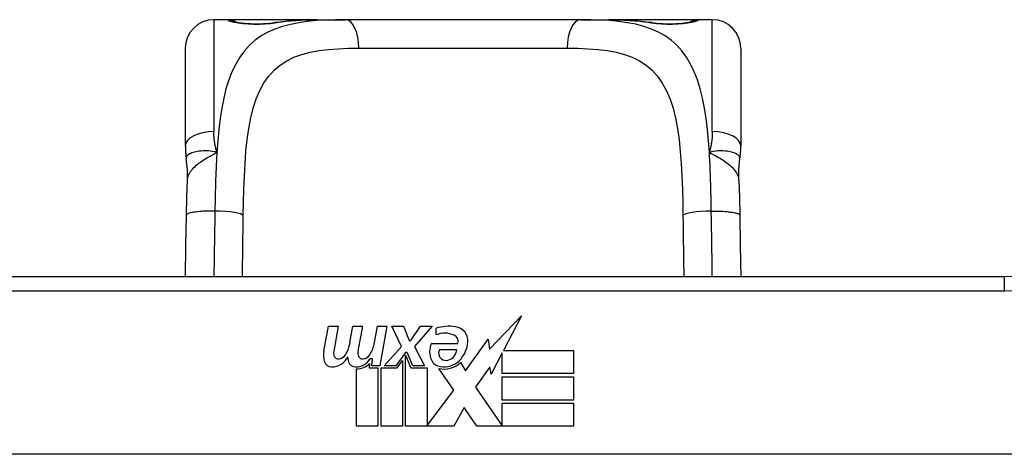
# Model space of a CAD drawing. Header units: inches. Extents: x 17 to 570, y 51 to 268.
# Tile 32 of 256: x 80.709 to 82.07, y 51.79 to 52.391. Entities that reach past the tile are written whole.
import ezdxf

# ---------------------------------------------------------------- set-up
doc = ezdxf.new("R2010")
doc.units = ezdxf.units.IN
doc.header["$MEASUREMENT"] = 0
doc.layers.add('Visible Edges(ANSI)', color=7, linetype='Continuous', lineweight=25)
doc.layers.add('Visible Tangent Edges(ANSI)', color=7, linetype='Continuous', lineweight=25)

msp = doc.modelspace()

# ---------------------------------------------------------------- linework, layer by layer
at = {"layer": 'Visible Edges(ANSI)'}
for p, q in [((80.9972, 52.3913), (80.9775, 52.3913)), ((81.1211, 52.3913), (80.9972, 52.3913)), ((81.1211, 52.3913), (81.1594, 52.3913)), ((81.4846, 52.3913), (81.1594, 52.3913)), ((81.4846, 52.3913), (81.523, 52.3913)), ((81.6468, 52.3913), (81.523, 52.3913)), ((81.6665, 52.3913), (81.6468, 52.3913)), ((80.9382, 52.2165), (80.9382, 52.3519)), ((81.7059, 52.3519), (81.7059, 52.2165)), ((82.0701, 52.0359), (80.574, 52.0359)), ((81.3587, 51.9355), (81.4026, 51.9817)), ((81.4026, 51.9817), (81.3778, 51.934)), ((81.1294, 51.933), (81.136, 51.9673)), ((81.136, 51.9673), (81.1492, 51.9673)), ((81.1492, 51.9673), (81.1432, 51.9328)), ((81.1657, 51.9448), (81.1696, 51.9673)), ((81.1696, 51.9673), (81.1828, 51.9673)), ((81.1828, 51.9673), (81.1767, 51.9328)), ((81.1996, 51.9448), (81.2035, 51.9673)), ((81.2035, 51.9673), (81.2167, 51.9673)), ((81.2167, 51.9673), (81.2071, 51.9127)), ((81.2236, 51.9673), (81.2398, 51.9673)), ((81.2371, 51.9392), (81.2236, 51.9673)), ((81.2398, 51.9673), (81.2473, 51.9478)), ((81.2497, 51.9478), (81.2632, 51.9673)), ((81.2794, 51.9673), (81.2548, 51.9394)), ((81.2632, 51.9673), (81.2794, 51.9673)), ((81.2848, 51.9556), (81.2848, 51.9646)), ((81.2473, 51.9478), (81.2497, 51.9478)), ((81.3253, 51.9056), (81.3567, 51.9496)), ((81.3567, 51.9496), (81.3587, 51.9355)), ((81.2128, 51.9127), (81.2371, 51.9392)), ((81.2548, 51.9394), (81.2686, 51.9127)), ((81.2782, 51.9436), (81.3148, 51.9436)), ((81.3133, 51.9346), (81.2893, 51.9346)), ((81.3778, 51.934), (81.4747, 51.934)), ((81.4747, 51.934), (81.4747, 51.9019)), ((81.1966, 51.9223), (81.1937, 51.9223)), ((81.1957, 51.9127), (81.1966, 51.9223)), ((81.2425, 51.931), (81.2292, 51.9127)), ((81.2308, 51.9098), (81.2383, 51.9202)), ((81.2383, 51.9202), (81.2383, 51.829)), ((81.2446, 51.931), (81.2425, 51.931)), ((81.2425, 51.9275), (81.25, 51.9098)), ((81.2425, 51.829), (81.2425, 51.9275)), ((81.2524, 51.9127), (81.2446, 51.931)), ((81.376, 51.9306), (81.3607, 51.9013)), ((81.376, 51.9019), (81.376, 51.9306)), ((81.1747, 51.829), (81.1747, 51.9085)), ((81.1927, 51.916), (81.1921, 51.9098)), ((81.1921, 51.9098), (81.2044, 51.9098)), ((81.2071, 51.9127), (81.1957, 51.9127)), ((81.2044, 51.9098), (81.2044, 51.829)), ((81.2086, 51.9098), (81.2308, 51.9098)), ((81.2086, 51.829), (81.2086, 51.9098)), ((81.2292, 51.9127), (81.2128, 51.9127)), ((81.25, 51.9098), (81.2725, 51.9098)), ((81.2686, 51.9127), (81.2524, 51.9127)), ((81.2725, 51.9098), (81.2725, 51.8302)), ((81.3091, 51.8792), (81.2884, 51.9091)), ((81.3184, 51.9172), (81.3253, 51.9056)), ((81.3588, 51.9113), (81.3391, 51.8833)), ((81.3607, 51.9013), (81.3588, 51.9113)), ((81.4747, 51.9019), (81.376, 51.9019)), ((81.376, 51.8974), (81.4747, 51.8974)), ((81.376, 51.8653), (81.376, 51.8974)), ((81.4747, 51.8974), (81.4747, 51.8653)), ((81.2725, 51.8302), (81.3091, 51.8792)), ((81.3391, 51.8833), (81.376, 51.8296)), ((81.4747, 51.8653), (81.376, 51.8653)), ((81.3233, 51.8551), (81.3094, 51.829)), ((81.3409, 51.829), (81.3233, 51.8551)), ((81.376, 51.8611), (81.4747, 51.8611)), ((81.376, 51.8296), (81.376, 51.8611)), ((81.4747, 51.8611), (81.4747, 51.829)), ((81.2044, 51.829), (81.1747, 51.829)), ((81.2383, 51.829), (81.2086, 51.829)), ((81.3094, 51.829), (81.2425, 51.829)), ((81.4747, 51.829), (81.3409, 51.829)), ((82.4789, 51.7903), (80.1651, 51.7903))]:
    msp.add_line(p, q, dxfattribs=at)
at = {"layer": 'Visible Edges(ANSI)', "flags": 128}
for points in [[(81.0052, 52.3888), (81.0058, 52.3886), (81.0075, 52.3882), (81.0127, 52.3873), (81.0199, 52.3864), (81.0283, 52.3858), (81.0373, 52.3856), (81.0462, 52.3859), (81.0545, 52.3865), (81.0614, 52.3874)], [(81.0614, 52.3874), (81.0756, 52.3893), (81.0904, 52.3905), (81.1055, 52.3911), (81.1211, 52.3913)], [(81.523, 52.3913), (81.5385, 52.3911), (81.5537, 52.3905), (81.5684, 52.3893), (81.5827, 52.3874)], [(81.5827, 52.3874), (81.5896, 52.3865), (81.5979, 52.3859), (81.6068, 52.3856), (81.6159, 52.3858), (81.6242, 52.3864), (81.6314, 52.3873), (81.6366, 52.3882), (81.6383, 52.3886), (81.6389, 52.3888)], [(80.9382, 52.2165), (80.9382, 52.2158), (80.9382, 52.2151), (80.9382, 52.2144), (80.9382, 52.2137), (80.9382, 52.213), (80.9383, 52.2123), (80.9383, 52.2116), (80.9383, 52.2109), (80.9383, 52.2102), (80.9384, 52.2094), (80.9384, 52.2087), (80.9385, 52.208), (80.9385, 52.2073), (80.9386, 52.2066), (80.9387, 52.2058), (80.9387, 52.2051), (80.9388, 52.2044), (80.9389, 52.2037), (80.939, 52.203), (80.939, 52.2022), (80.9391, 52.2015), (80.9392, 52.2008), (80.9393, 52.2001), (80.9394, 52.1993)], [(81.7046, 52.1993), (81.7047, 52.2001), (81.7048, 52.2008), (81.7049, 52.2015), (81.705, 52.2022), (81.7051, 52.203), (81.7052, 52.2037), (81.7053, 52.2044), (81.7053, 52.2051), (81.7054, 52.2058), (81.7055, 52.2066), (81.7055, 52.2073), (81.7056, 52.208), (81.7056, 52.2087), (81.7057, 52.2094), (81.7057, 52.2102), (81.7058, 52.2109), (81.7058, 52.2116), (81.7058, 52.2123), (81.7058, 52.213), (81.7059, 52.2137), (81.7059, 52.2144), (81.7059, 52.2151), (81.7059, 52.2158), (81.7059, 52.2165)], [(80.941, 52.169), (80.9409, 52.1842), (80.9394, 52.1993)], [(81.7031, 52.169), (81.7031, 52.1842), (81.7046, 52.1993)], [(80.9396, 52.1209), (80.9401, 52.1453), (80.941, 52.169)], [(81.7031, 52.169), (81.7039, 52.1453), (81.7044, 52.1209)], [(80.9384, 52.0359), (80.9389, 52.0781), (80.9396, 52.1209)], [(81.7044, 52.1209), (81.7051, 52.0781), (81.7057, 52.0359)]]:
    msp.add_lwpolyline(points, dxfattribs=at)
at = {"layer": 'Visible Edges(ANSI)'}
for centre, radius, start, end in [((80.9775, 52.3519), 0.0394, 90, 180), ((80.9972, 52.3716), 0.0197, 56.88, 90), ((81.6468, 52.3716), 0.0197, 90, 123.12), ((81.6665, 52.3519), 0.0394, 0, 90), ((82.0701, 51.5291), 0.5069, 32.6858, 90), ((81.3029, 51.9066), 0.0607, 81.5605, 107.3343), ((81.3089, 51.9471), 0.0197, 356.5646, 81.5605), ((81.2966, 51.9272), 0.0307, 64.6784, 112.5609), ((81.3056, 51.9463), 0.0096, 343.5261, 64.6784), ((81.2889, 51.9483), 0.0398, 314.1684, 356.5646), ((81.1576, 51.9275), 0.0288, 169, 198.4748), ((81.1553, 51.9306), 0.0123, 169.9922, 203.5487), ((81.1198, 51.9522), 0.0465, 328.5584, 350.8257), ((81.1889, 51.9306), 0.0123, 170, 203.5571), ((81.1538, 51.9528), 0.0465, 327.5992, 350), ((81.304, 51.9322), 0.0282, 156.1555, 203.8445), ((81.2977, 51.93), 0.00955, 151.4547, 231.1652), ((81.2967, 51.9366), 0.0168, 289.3797, 352.9975), ((81.1403, 51.9217), 0.0105, 198.4748, 269.6788), ((81.1404, 51.9357), 0.0246, 269.6788, 333.9508), ((81.1495, 51.9281), 0.006, 203.5487, 276.1027), ((81.1488, 51.9347), 0.0126, 276.1027, 327.6083), ((81.1912, 51.9268), 0.0288, 183.6169, 196.9928), ((81.1733, 51.9213), 0.0101, 196.9928, 269.4776), ((81.1735, 51.9352), 0.024, 269.4776, 327.4114), ((81.1831, 51.9281), 0.006, 203.5571, 276.03), ((81.1824, 51.9347), 0.0126, 276.03, 327.5992), ((81.2921, 51.9269), 0.0152, 203.8445, 265.0802), ((81.2958, 51.9412), 0.0299, 260.4085, 314.1684), ((81.2986, 51.9311), 0.0109, 231.1652, 289.3797), ((81.1752, 51.9324), 0.024, 268.7952, 316.5849), ((81.2958, 51.9412), 0.033, 257.079, 313.1785)]:
    msp.add_arc(centre, radius, start, end, dxfattribs=at)
at = {"layer": 'Visible Tangent Edges(ANSI)'}
for p, q in [((80.9775, 52.3913), (80.9775, 52.2366)), ((80.9972, 52.3907), (80.9972, 52.3913)), ((81.6468, 52.3913), (81.6468, 52.3907)), ((81.6665, 52.2366), (81.6665, 52.3913)), ((81.178, 52.3519), (81.4661, 52.3519)), ((82.0701, 52.0163), (82.0701, 52.0359)), ((80.574, 52.0163), (82.0701, 52.0163))]:
    msp.add_line(p, q, dxfattribs=at)
at = {"layer": 'Visible Tangent Edges(ANSI)', "flags": 128}
for points in [[(81.1594, 52.3913), (81.1457, 52.3912), (81.1324, 52.3908), (81.1194, 52.39), (81.1069, 52.3888), (81.0948, 52.3871), (81.0833, 52.3848), (81.0723, 52.3819), (81.0618, 52.3784), (81.052, 52.3741), (81.0429, 52.369), (81.0345, 52.363), (81.0267, 52.3561), (81.0197, 52.3483), (81.0134, 52.3395), (81.0077, 52.3299), (81.0026, 52.3194), (80.9982, 52.3081), (80.9943, 52.2959), (80.9911, 52.2829), (80.9884, 52.2691), (80.9861, 52.2546), (80.9843, 52.2396), (80.9828, 52.2239), (80.9817, 52.2078)], [(80.9972, 52.3907), (80.9974, 52.3904), (80.998, 52.3901), (80.9989, 52.3897), (81.0002, 52.3893), (81.0019, 52.3888), (81.0039, 52.3884), (81.0062, 52.3879), (81.0087, 52.3874), (81.0116, 52.387), (81.0147, 52.3866), (81.018, 52.3862), (81.0215, 52.3858), (81.0252, 52.3856), (81.0289, 52.3854), (81.0328, 52.3853), (81.0366, 52.3852), (81.0405, 52.3853), (81.0443, 52.3854), (81.0481, 52.3856), (81.0517, 52.3859), (81.0552, 52.3862), (81.0585, 52.3866), (81.0616, 52.387), (81.0644, 52.3874)], [(81.0644, 52.3874), (81.0666, 52.3878), (81.0688, 52.3881), (81.071, 52.3884), (81.0732, 52.3887), (81.0754, 52.389), (81.0777, 52.3892), (81.0799, 52.3895), (81.0822, 52.3897), (81.0845, 52.3899), (81.0868, 52.3901), (81.0892, 52.3903), (81.0915, 52.3904), (81.0939, 52.3906), (81.0963, 52.3907), (81.0987, 52.3908), (81.1011, 52.3909), (81.1036, 52.391), (81.106, 52.3911), (81.1085, 52.3912), (81.111, 52.3912), (81.1135, 52.3913), (81.116, 52.3913), (81.1185, 52.3913), (81.1211, 52.3913)], [(81.6624, 52.2078), (81.6612, 52.2239), (81.6598, 52.2395), (81.6579, 52.2546), (81.6557, 52.269), (81.653, 52.2828), (81.6498, 52.2958), (81.646, 52.308), (81.6415, 52.3194), (81.6364, 52.3299), (81.6307, 52.3395), (81.6243, 52.3482), (81.6173, 52.356), (81.6095, 52.363), (81.6011, 52.369), (81.592, 52.3741), (81.5822, 52.3784), (81.5718, 52.382), (81.5609, 52.3849), (81.5493, 52.3871), (81.5373, 52.3888), (81.5247, 52.39), (81.5118, 52.3908), (81.4984, 52.3912), (81.4846, 52.3913)], [(81.523, 52.3913), (81.5256, 52.3913), (81.5281, 52.3913), (81.5306, 52.3913), (81.5331, 52.3912), (81.5356, 52.3912), (81.538, 52.3911), (81.5405, 52.391), (81.5429, 52.3909), (81.5454, 52.3908), (81.5478, 52.3907), (81.5501, 52.3906), (81.5525, 52.3904), (81.5549, 52.3903), (81.5572, 52.3901), (81.5595, 52.3899), (81.5619, 52.3897), (81.5641, 52.3895), (81.5664, 52.3892), (81.5687, 52.389), (81.5709, 52.3887), (81.5731, 52.3884), (81.5753, 52.3881), (81.5775, 52.3878), (81.5796, 52.3874)], [(81.5796, 52.3874), (81.5825, 52.387), (81.5856, 52.3865), (81.5889, 52.3862), (81.5924, 52.3858), (81.5961, 52.3856), (81.5998, 52.3854), (81.6036, 52.3853), (81.6075, 52.3852), (81.6114, 52.3853), (81.6152, 52.3854), (81.619, 52.3856), (81.6226, 52.3859), (81.6261, 52.3862), (81.6294, 52.3866), (81.6325, 52.387), (81.6354, 52.3874), (81.6379, 52.3879), (81.6402, 52.3884), (81.6422, 52.3888), (81.6438, 52.3893), (81.6451, 52.3897), (81.6461, 52.3901), (81.6466, 52.3904), (81.6468, 52.3907)], [(81.0182, 52.1204), (81.0185, 52.1389), (81.019, 52.1572), (81.0197, 52.1751), (81.0207, 52.1925), (81.0219, 52.2093), (81.0236, 52.2255), (81.0258, 52.2409), (81.0286, 52.2555), (81.032, 52.2691), (81.0361, 52.2817), (81.0411, 52.2933), (81.0468, 52.3038), (81.0534, 52.3132), (81.0608, 52.3214), (81.069, 52.3285), (81.0782, 52.3345), (81.0883, 52.3393), (81.0992, 52.3432), (81.1108, 52.3463), (81.1231, 52.3486), (81.136, 52.3502), (81.1495, 52.3512), (81.1635, 52.3518), (81.178, 52.3519)], [(81.4661, 52.3519), (81.4806, 52.3518), (81.4946, 52.3512), (81.5082, 52.3502), (81.5211, 52.3486), (81.5334, 52.3463), (81.545, 52.3433), (81.5558, 52.3393), (81.5659, 52.3344), (81.575, 52.3284), (81.5833, 52.3213), (81.5908, 52.313), (81.5973, 52.3036), (81.6031, 52.2931), (81.608, 52.2816), (81.6122, 52.2689), (81.6156, 52.2552), (81.6183, 52.2406), (81.6205, 52.2252), (81.6222, 52.209), (81.6235, 52.1922), (81.6245, 52.1748), (81.6251, 52.157), (81.6256, 52.1388), (81.6259, 52.1204)], [(80.9817, 52.2078), (80.9813, 52.209), (80.981, 52.2102), (80.9807, 52.2114), (80.9804, 52.2126), (80.9801, 52.2138), (80.9798, 52.215), (80.9796, 52.2162), (80.9794, 52.2174), (80.9791, 52.2186), (80.9789, 52.2198), (80.9787, 52.221), (80.9786, 52.2222), (80.9784, 52.2234), (80.9782, 52.2246), (80.9781, 52.2259), (80.978, 52.2271), (80.9779, 52.2283), (80.9778, 52.2295), (80.9777, 52.2307), (80.9777, 52.2318), (80.9776, 52.233), (80.9776, 52.2342), (80.9776, 52.2354), (80.9775, 52.2366)], [(81.6665, 52.2366), (81.6665, 52.2354), (81.6665, 52.2342), (81.6665, 52.233), (81.6664, 52.2318), (81.6663, 52.2307), (81.6663, 52.2295), (81.6662, 52.2283), (81.6661, 52.2271), (81.666, 52.2259), (81.6658, 52.2246), (81.6657, 52.2234), (81.6655, 52.2222), (81.6653, 52.221), (81.6651, 52.2198), (81.6649, 52.2186), (81.6647, 52.2174), (81.6645, 52.2162), (81.6642, 52.215), (81.664, 52.2138), (81.6637, 52.2126), (81.6634, 52.2114), (81.6631, 52.2102), (81.6627, 52.209), (81.6624, 52.2078)], [(80.9817, 52.2078), (80.9787, 52.2086), (80.9757, 52.2092), (80.9728, 52.2096), (80.97, 52.2098), (80.9673, 52.21), (80.9647, 52.21), (80.9621, 52.2099), (80.9596, 52.2097), (80.9573, 52.2094), (80.955, 52.2091), (80.9529, 52.2086), (80.9509, 52.2081), (80.949, 52.2076), (80.9473, 52.207), (80.9457, 52.2063), (80.9443, 52.2057), (80.9431, 52.2049), (80.942, 52.2042), (80.9411, 52.2034), (80.9404, 52.2026), (80.9399, 52.2018), (80.9396, 52.201), (80.9394, 52.2002), (80.9394, 52.1993)], [(80.941, 52.169), (80.9411, 52.1708), (80.9415, 52.1726), (80.942, 52.1744), (80.9426, 52.1762), (80.9434, 52.178), (80.9444, 52.1798), (80.9456, 52.1815), (80.9468, 52.1833), (80.9483, 52.185), (80.9498, 52.1867), (80.9515, 52.1883), (80.9533, 52.19), (80.9553, 52.1916), (80.9573, 52.1932), (80.9595, 52.1947), (80.9617, 52.1963), (80.964, 52.1978), (80.9664, 52.1993), (80.9689, 52.2007), (80.9714, 52.2021), (80.9739, 52.2036), (80.9765, 52.205), (80.9791, 52.2064), (80.9817, 52.2078)], [(80.9817, 52.2078), (80.9815, 52.2046), (80.9813, 52.2013), (80.9811, 52.198), (80.981, 52.1948), (80.9808, 52.1915), (80.9806, 52.1882), (80.9805, 52.1848), (80.9804, 52.1815), (80.9802, 52.1781), (80.9801, 52.1748), (80.98, 52.1714), (80.9799, 52.168), (80.9798, 52.1646), (80.9797, 52.1612), (80.9796, 52.1578), (80.9795, 52.1543), (80.9794, 52.1509), (80.9793, 52.1474), (80.9793, 52.144), (80.9792, 52.1405), (80.9792, 52.1371), (80.9791, 52.1336), (80.979, 52.1301), (80.979, 52.1266)], [(81.7046, 52.1993), (81.7047, 52.2002), (81.7045, 52.201), (81.7042, 52.2018), (81.7036, 52.2026), (81.7029, 52.2034), (81.702, 52.2042), (81.701, 52.2049), (81.6997, 52.2057), (81.6983, 52.2063), (81.6968, 52.207), (81.695, 52.2076), (81.6932, 52.2081), (81.6912, 52.2086), (81.6891, 52.2091), (81.6868, 52.2094), (81.6844, 52.2097), (81.682, 52.2099), (81.6794, 52.21), (81.6768, 52.21), (81.674, 52.2098), (81.6712, 52.2096), (81.6683, 52.2092), (81.6654, 52.2086), (81.6624, 52.2078)], [(81.6624, 52.2078), (81.665, 52.2064), (81.6676, 52.205), (81.6702, 52.2036), (81.6727, 52.2021), (81.6752, 52.2007), (81.6777, 52.1993), (81.68, 52.1978), (81.6824, 52.1963), (81.6846, 52.1947), (81.6867, 52.1932), (81.6888, 52.1916), (81.6907, 52.19), (81.6925, 52.1883), (81.6942, 52.1867), (81.6958, 52.185), (81.6972, 52.1833), (81.6985, 52.1815), (81.6996, 52.1798), (81.7006, 52.178), (81.7014, 52.1762), (81.7021, 52.1744), (81.7026, 52.1726), (81.7029, 52.1708), (81.7031, 52.169)], [(81.6651, 52.1266), (81.665, 52.1301), (81.665, 52.1336), (81.6649, 52.1371), (81.6649, 52.1406), (81.6648, 52.144), (81.6647, 52.1475), (81.6646, 52.1509), (81.6646, 52.1544), (81.6645, 52.1578), (81.6644, 52.1612), (81.6643, 52.1646), (81.6642, 52.168), (81.6641, 52.1714), (81.664, 52.1748), (81.6638, 52.1782), (81.6637, 52.1815), (81.6636, 52.1849), (81.6634, 52.1882), (81.6633, 52.1915), (81.6631, 52.1948), (81.6629, 52.1981), (81.6628, 52.2013), (81.6626, 52.2046), (81.6624, 52.2078)], [(80.979, 52.1266), (80.9767, 52.1267), (80.9744, 52.1267), (80.972, 52.1266), (80.9696, 52.1266), (80.9671, 52.1265), (80.9647, 52.1264), (80.9624, 52.1263), (80.96, 52.1261), (80.9577, 52.126), (80.9555, 52.1257), (80.9534, 52.1255), (80.9514, 52.1252), (80.9496, 52.125), (80.9478, 52.1247), (80.9462, 52.1243), (80.9448, 52.124), (80.9436, 52.1236), (80.9425, 52.1232), (80.9416, 52.1229), (80.9409, 52.1225), (80.9403, 52.1221), (80.9399, 52.1217), (80.9397, 52.1213), (80.9396, 52.1209)], [(80.979, 52.1266), (80.9789, 52.1228), (80.9789, 52.119), (80.9788, 52.1151), (80.9787, 52.1113), (80.9787, 52.1075), (80.9786, 52.1037), (80.9785, 52.0999), (80.9785, 52.096), (80.9784, 52.0922), (80.9783, 52.0884), (80.9783, 52.0847), (80.9782, 52.0809), (80.9781, 52.0771), (80.9781, 52.0733), (80.978, 52.0695), (80.978, 52.0658), (80.9779, 52.062), (80.9779, 52.0583), (80.9778, 52.0546), (80.9778, 52.0508), (80.9777, 52.0471), (80.9777, 52.0434), (80.9776, 52.0397), (80.9776, 52.036)], [(81.6651, 52.1266), (81.6674, 52.1267), (81.6697, 52.1267), (81.6721, 52.1266), (81.6745, 52.1266), (81.6769, 52.1265), (81.6793, 52.1264), (81.6817, 52.1263), (81.6841, 52.1261), (81.6863, 52.126), (81.6885, 52.1257), (81.6906, 52.1255), (81.6926, 52.1252), (81.6945, 52.125), (81.6962, 52.1247), (81.6978, 52.1243), (81.6992, 52.124), (81.7005, 52.1236), (81.7016, 52.1232), (81.7025, 52.1229), (81.7032, 52.1225), (81.7037, 52.1221), (81.7041, 52.1217), (81.7044, 52.1213), (81.7044, 52.1209)], [(81.6664, 52.0359), (81.6664, 52.0396), (81.6664, 52.0434), (81.6663, 52.0471), (81.6663, 52.0508), (81.6662, 52.0546), (81.6662, 52.0583), (81.6661, 52.0621), (81.6661, 52.0658), (81.666, 52.0696), (81.666, 52.0734), (81.6659, 52.0771), (81.6658, 52.0809), (81.6658, 52.0847), (81.6657, 52.0885), (81.6656, 52.0923), (81.6656, 52.0961), (81.6655, 52.0999), (81.6654, 52.1037), (81.6654, 52.1075), (81.6653, 52.1114), (81.6653, 52.1152), (81.6652, 52.119), (81.6651, 52.1228), (81.6651, 52.1266)], [(81.0171, 52.036), (81.0171, 52.0394), (81.0171, 52.0429), (81.0172, 52.0464), (81.0172, 52.0498), (81.0173, 52.0533), (81.0173, 52.0568), (81.0174, 52.0603), (81.0174, 52.0638), (81.0174, 52.0673), (81.0175, 52.0708), (81.0175, 52.0743), (81.0176, 52.0778), (81.0176, 52.0814), (81.0177, 52.0849), (81.0177, 52.0884), (81.0178, 52.0919), (81.0179, 52.0955), (81.0179, 52.099), (81.018, 52.1026), (81.018, 52.1061), (81.0181, 52.1097), (81.0181, 52.1132), (81.0182, 52.1168), (81.0182, 52.1204)], [(81.6259, 52.1204), (81.6259, 52.1168), (81.626, 52.1133), (81.626, 52.1097), (81.6261, 52.1062), (81.6261, 52.1026), (81.6262, 52.0991), (81.6262, 52.0955), (81.6263, 52.092), (81.6263, 52.0885), (81.6264, 52.0849), (81.6264, 52.0814), (81.6265, 52.0779), (81.6265, 52.0744), (81.6266, 52.0708), (81.6266, 52.0673), (81.6267, 52.0638), (81.6267, 52.0603), (81.6267, 52.0568), (81.6268, 52.0533), (81.6268, 52.0498), (81.6269, 52.0464), (81.6269, 52.0429), (81.6269, 52.0394), (81.627, 52.0359)]]:
    msp.add_lwpolyline(points, dxfattribs=at)
at = {"layer": 'Visible Tangent Edges(ANSI)'}
msp.add_arc((82.0701, 51.5291), 0.4872, 32.4989, 90, dxfattribs=at)
for centre, major_axis, ratio, start_param, end_param in [((80.9972, 52.371), (0.0197, 0), 0.998051, 1.091081, 1.570796), ((81.0644, 52.368), (-0.0031, 0.0194), 0.702907, 6.061108, 6.283185), ((81.1594, 52.3519), (0, 0.0394), 0.472046, 4.712389, 6.283185), ((81.4846, 52.3519), (0, 0.0394), 0.472046, 0, 1.570796), ((81.5796, 52.368), (0.0031, 0.0194), 0.702907, 0, 0.222077), ((81.6468, 52.371), (0.0197, 0), 0.998051, 1.570796, 2.050029), ((80.9775, 52.2165), (-0.0394, 0), 0.508749, 4.712389, 6.283185), ((81.6665, 52.2165), (0.0394, 0), 0.508749, 0, 1.570796), ((80.979, 52.1204), (0.0394, -0.0006), 0.159697, 0.093172, 1.573179), ((81.6651, 52.1204), (-0.0394, -0.0006), 0.159697, 4.710006, 6.190013)]:
    msp.add_ellipse(centre, major_axis=major_axis, ratio=ratio, start_param=start_param, end_param=end_param, dxfattribs=at)

doc.saveas('drawing.dxf')
